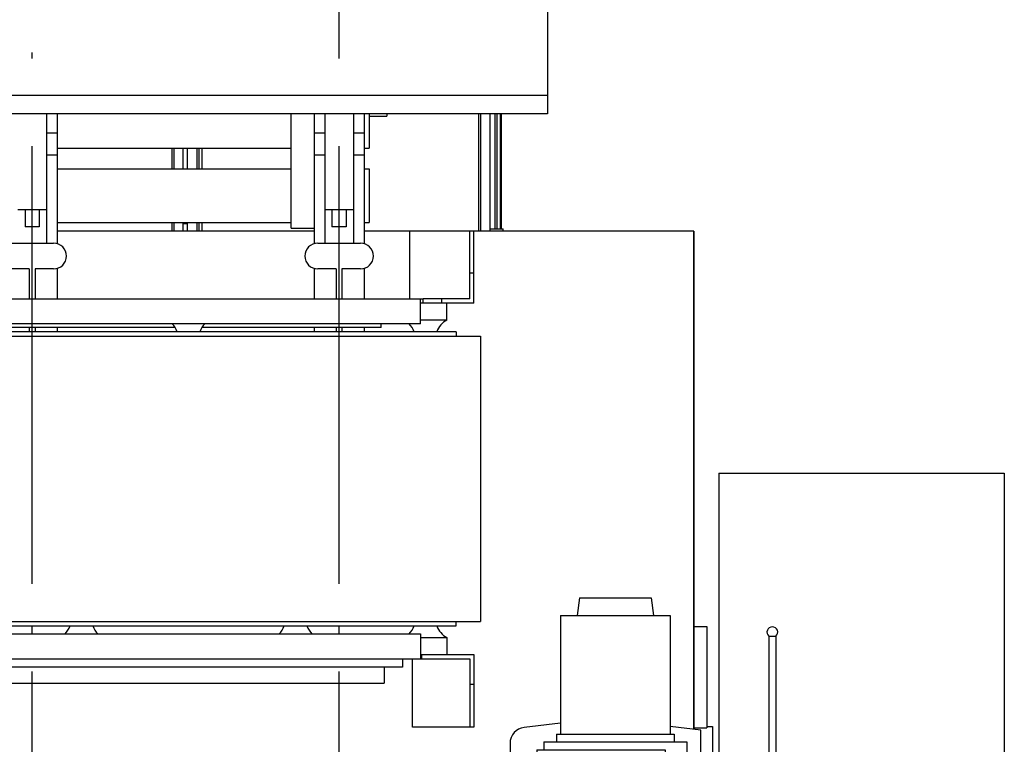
# Model space of a CAD drawing. Header units: millimetres. Extents: x 0 to 1189, y 0 to 841.
# Tile 94 of 131: x 542 to 597, y 492 to 532. Entities that reach past the tile are written whole.
import ezdxf
from ezdxf.enums import TextEntityAlignment as Align

# ---------------------------------------------------------------- set-up
doc = ezdxf.new("R2010")
doc.units = ezdxf.units.MM
doc.header["$LTSCALE"] = 65.395
doc.linetypes.add('CENTER', pattern=[0.6, 0.375, -0.075, 0.075, -0.075])
doc.layers.get('0').update_dxf_attribs({"linetype": 'CONTINUOUS'})
for name, color, linetype in [('25007_030000_IMO-2_SKL_PBL1176', 7, 'CONTINUOUS'), ('25007_030000_IMO-2_SKL_PBL1180', 7, 'CONTINUOUS'), ('25007_040000_IMO-2_SKL_PBL1140', 7, 'CONTINUOUS'), ('25007_040000_IMO-2_SKL_PBL1142', 7, 'CONTINUOUS'), ('25007_040000_IMO-2_SKL_PBL1144', 7, 'CONTINUOUS'), ('25007_040000_IMO-2_SKL_PBL1145', 7, 'CONTINUOUS'), ('25007_040000_IMO-2_SKL_PBL1146', 7, 'CONTINUOUS'), ('25007_040000_IMO-2_SKL_PBL1147', 7, 'CONTINUOUS'), ('25007_040000_TLKGS_KS_V_ABL1134', 7, 'CONTINUOUS'), ('25007_041000_TLKGS_KS_V_ABL1135', 7, 'CONTINUOUS'), ('25007_210700_21_SIMPLE1_A_ABL1175', 7, 'CONTINUOUS'), ('25007_210700_21_SIMPLE1_A_ABL1179', 7, 'CONTINUOUS'), ('25007_731000_20_SIMPLE1_B_ABL1136', 7, 'CONTINUOUS'), ('25007_731000_20_SIMPLE1_T1_B_PBL1137', 7, 'CONTINUOUS'), ('25007_733000_05_SIMPLE1_A_ABL1143', 7, 'CONTINUOUS'), ('25007_733000_05_SIMPLE1_T1_A_PBL1154', 7, 'CONTINUOUS'), ('25007_884500_26_SIMPLE1_T1_X_PBL1167', 7, 'CONTINUOUS'), ('25007_884500_26_SIMPLE1_T2_X_PBL1171', 7, 'CONTINUOUS'), ('25007_884500_26_SIMPLE1_T3_X_PBL1170', 7, 'CONTINUOUS'), ('25007_884500_26_SIMPLE1_X_ABL1139', 7, 'CONTINUOUS'), ('25007_884500_28_SIMPLE1_T1_X_PBL1168', 7, 'CONTINUOUS'), ('25007_884500_28_SIMPLE1_T2_X_PBL1172', 7, 'CONTINUOUS'), ('25007_884500_28_SIMPLE1_T3_X_PBL1173', 7, 'CONTINUOUS'), ('25007_884500_28_SIMPLE1_X_ABL1141', 7, 'CONTINUOUS'), ('25087_000000_IMO-2_SKL_PBL1048', 7, 'CONTINUOUS'), ('25087_000000_IMO-2_SKL_PBL1049', 7, 'CONTINUOUS'), ('25087_000000_IMO-2_SKL_PBL1051', 7, 'CONTINUOUS'), ('25087_000000_IMO-2_SKL_PBL1053', 7, 'CONTINUOUS'), ('25087_000000_IMO-2_SKL_PBL1054', 7, 'CONTINUOUS'), ('25087_000000_IMO-2_SKL_PBL1055', 7, 'CONTINUOUS'), ('25087_000000_IMO-2_SKL_PBL1057', 7, 'CONTINUOUS'), ('25087_000000_TLKGS_MARKETING_ABL846', 7, 'CONTINUOUS'), ('25087_000000_TRENNSTELLEN_TLKGS_PBL1046', 7, 'CONTINUOUS'), ('25087_030000_TLKGS_V_ABL847', 7, 'CONTINUOUS'), ('25087_100000_TLKGS_V_ABL1023', 7, 'CONTINUOUS'), ('25087_111000_21_SIMPLE1_A_ABL1024', 7, 'CONTINUOUS'), ('25087_111000_21_SIMPLE1_T1_A_PBL1025', 7, 'CONTINUOUS'), ('25087_111000_21_SIMPLE1_T2_A_PBL1169', 7, 'CONTINUOUS'), ('25087_111000_21_SIMPLE1_T2_A_PBL1177', 7, 'CONTINUOUS'), ('25087_111200_24_SIMPLE1_X_ABL1047', 7, 'CONTINUOUS'), ('25087_122000_01_SIMPLE1_D_ABL1050', 7, 'CONTINUOUS'), ('25087_171000_21_SIMPLE1_A_ABL1052', 7, 'CONTINUOUS'), ('25087_171000_21_SIMPLE1_T1_A_PBL1178', 7, 'CONTINUOUS'), ('25087_200000_TLKGS_V_ABL1095', 7, 'CONTINUOUS'), ('25087_700000_TLKGS_V_ABL848', 7, 'CONTINUOUS'), ('25087_727000_27_SIMPLE1_B_ABL849', 7, 'CONTINUOUS'), ('25087_727000_27_SIMPLE1_T1_B_PBL850', 7, 'CONTINUOUS'), ('25087_727200_01_SIMPLE1_T1_X_PBL1094', 7, 'CONTINUOUS'), ('25087_727200_01_SIMPLE1_X_ABL1056', 7, 'CONTINUOUS'), ('25087_800000_TLKGS_V_ABL1086', 7, 'CONTINUOUS'), ('25087_832000_02_SIMPLE1_B_ABL1087', 7, 'CONTINUOUS'), ('25087_832000_02_SIMPLE1_T1_B_PBL1088', 7, 'CONTINUOUS'), ('8M25C_GENSET_GENERATOR_ABL1132', 7, 'CONTINUOUS'), ('8M25C_GENSET_KPL_GRUNDRAHMEN_ABL933', 7, 'CONTINUOUS'), ('8M25C_GENSET_SCHUTZHAUBE_ABL1130', 7, 'CONTINUOUS'), ('8M25C_GENSET_SCHUTZHAUBE_T1_PBL1131', 7, 'CONTINUOUS'), ('new_view_5_VBL843', 7, 'CONTINUOUS')]:
    doc.layers.add(name, color=color, linetype=linetype)
doc.styles.get("Standard").update_dxf_attribs({"font": 'txt', "width": 0.6})
doc.dimstyles.new('DIMSTYLE_2', dxfattribs={"dimtxt": 3.5, "dimasz": 3.5, "dimexe": 1.8, "dimexo": 0, "dimgap": 0.875, "dimtad": 1, "dimlfac": 25, "dimdsep": 46, "dimtxsty": 'Standard', "dimblk": '_FILLED', "dimblk1": '_FILLED', "dimblk2": '_FILLED', "dimcen": 0.09, "dimadec": 0, "dimazin": 0, "dimtp": 2, "dimtm": 2, "dimtfac": 1, "dimtofl": 0, "dimtmove": 0, "dimatfit": 3, "dimldrblk": '_FILLED', "dimfxl": 1, "dimtolj": 1, "dimarcsym": 0})

# ---------------------------------------------------------------- blocks, each defined once
blk = doc.blocks.new('_FILLED')
at = {"color": 0, "linetype": 'ByBlock'}
blk.add_solid([(0, 0), (-1, 0.167), (-1, -0.167)], dxfattribs=at)
blk = doc.blocks.new('*D10')
at = {"color": 2, "linetype": 'Continuous'}
for p, q in [((371.92, 584.92), (371.92, 596.714)), ((560, 530.6), (560, 596.714)), ((371.92, 594.914), (465.96, 594.914)), ((560, 594.914), (465.96, 594.914))]:
    blk.add_line(p, q, dxfattribs=at)
at = {"color": 2, "linetype": 'Continuous', "xscale": 3.5, "yscale": 3.5, "zscale": 3.5, "rotation": 180}
blk.add_blockref('_FILLED', (371.92, 594.914), dxfattribs=at)
at = {"color": 2, "linetype": 'Continuous', "xscale": 3.5, "yscale": 3.5, "zscale": 3.5}
blk.add_blockref('_FILLED', (560, 594.914), dxfattribs=at)
at = {"color": 2, "linetype": 'Continuous', "width": 0.690476}
blk.add_text('4702', height=3.5, dxfattribs=at).set_placement((465.96, 595.789), align=Align.CENTER)
blk = doc.blocks.new('25087_727000_27_SIMPLE1_T1_B_PBL850', base_point=(472.175, 552.173))
at = {"layer": '25087_727000_27_SIMPLE1_T1_B_PBL850', "color": 7, "linetype": 'Continuous'}
for p, q in [((571.68, 561.818), (571.68, 527.16)), ((571.68, 528.2), (429.946, 528.2)), ((571.68, 527.16), (429.946, 527.16))]:
    blk.add_line(p, q, dxfattribs=at)
blk = doc.blocks.new('25087_000000_IMO-2_SKL_PBL1055', base_point=(496.94, 491.1))
at = {"layer": '25087_000000_IMO-2_SKL_PBL1055', "color": 40, "linetype": 'Continuous'}
for p, q in [((558.6, 520.6), (544.2, 520.6)), ((563.96, 520.6), (561.4, 520.6)), ((579.88, 520.6), (567.56, 520.6)), ((579.88, 492.687), (579.88, 520.6))]:
    blk.add_line(p, q, dxfattribs=at)
blk = doc.blocks.new('25087_727000_27_SIMPLE1_B_ABL849', base_point=(476.275, 519.393))
at = {"layer": '25087_000000_IMO-2_SKL_PBL1055'}
blk.add_blockref('25087_000000_IMO-2_SKL_PBL1055', (496.94, 491.1), dxfattribs=at)
at = {"layer": '25087_727000_27_SIMPLE1_T1_B_PBL850'}
blk.add_blockref('25087_727000_27_SIMPLE1_T1_B_PBL850', (472.175, 552.173), dxfattribs=at)
blk = doc.blocks.new('25087_000000_IMO-2_SKL_PBL1057', base_point=(496.94, 491.1))
at = {"layer": '25087_000000_IMO-2_SKL_PBL1057', "color": 40, "linetype": 'Continuous'}
for p, q in [((558.6, 520.6), (544.2, 520.6)), ((563.96, 520.6), (561.4, 520.6)), ((579.88, 520.6), (567.56, 520.6)), ((579.88, 492.687), (579.88, 520.6))]:
    blk.add_line(p, q, dxfattribs=at)
blk = doc.blocks.new('25087_727200_01_SIMPLE1_T1_X_PBL1094', base_point=(499.8, 519.68))
at = {"layer": '25087_727200_01_SIMPLE1_T1_X_PBL1094', "color": 7, "linetype": 'Continuous'}
for p, q in [((543.6, 527.16), (543.6, 519.92)), ((544.2, 527.16), (544.2, 519.892)), ((558.6, 527.16), (558.6, 519.892)), ((559.2, 527.16), (559.2, 519.92)), ((560.8, 527.16), (560.8, 519.92)), ((561.4, 527.16), (561.4, 519.892)), ((543.6, 526.104), (544.2, 526.104)), ((558.6, 526.104), (559.2, 526.104)), ((560.8, 526.104), (561.4, 526.104)), ((543.6, 524.864), (544.2, 524.864)), ((558.6, 524.864), (559.2, 524.864)), ((560.8, 524.864), (561.4, 524.864)), ((542, 521.8), (543.6, 521.8)), ((542.4, 521.8), (542.4, 520.84)), ((543.2, 521.8), (543.2, 520.84)), ((559.2, 521.8), (560.8, 521.8)), ((559.6, 521.8), (559.6, 520.84)), ((560.4, 521.8), (560.4, 520.84)), ((543.2, 520.84), (542.4, 520.84)), ((560.4, 520.84), (559.6, 520.84)), ((541.6, 519.92), (544, 519.92)), ((558.8, 519.92), (561.2, 519.92)), ((542.64, 518.48), (541.6, 518.48)), ((542.64, 518.48), (542.64, 516.8)), ((542.96, 518.48), (542.96, 516.8)), ((544, 518.48), (542.96, 518.48)), ((544.2, 518.508), (544.2, 516.8)), ((558.6, 518.508), (558.6, 516.8)), ((559.84, 518.48), (558.8, 518.48)), ((559.84, 518.48), (559.84, 516.8)), ((561.2, 518.48), (560.16, 518.48)), ((560.16, 518.48), (560.16, 516.8)), ((561.4, 518.508), (561.4, 516.8)), ((542.64, 515.2), (542.64, 514.96)), ((542.96, 515.2), (542.96, 514.96)), ((544.2, 515.2), (544.2, 514.96)), ((558.6, 515.2), (558.6, 514.96)), ((559.84, 515.2), (559.84, 514.96)), ((560.16, 515.2), (560.16, 514.96)), ((561.4, 515.2), (561.4, 514.96))]:
    blk.add_line(p, q, dxfattribs=at)
for centre, start, end in [((544, 519.2), 270, 90), ((558.8, 519.2), 90, 270), ((561.2, 519.2), 270, 90)]:
    blk.add_arc(centre, 0.72, start, end, dxfattribs=at)
blk = doc.blocks.new('25087_727200_01_SIMPLE1_X_ABL1056', base_point=(496.94, 494.3801))
at = {"layer": '25087_000000_IMO-2_SKL_PBL1057'}
blk.add_blockref('25087_000000_IMO-2_SKL_PBL1057', (496.94, 491.1), dxfattribs=at)
at = {"layer": '25087_727200_01_SIMPLE1_T1_X_PBL1094'}
blk.add_blockref('25087_727200_01_SIMPLE1_T1_X_PBL1094', (499.8, 519.6801), dxfattribs=at)
blk = doc.blocks.new('25087_700000_TLKGS_V_ABL848', base_point=(476.275, 519.393))
at = {"layer": '25087_727000_27_SIMPLE1_B_ABL849'}
blk.add_blockref('25087_727000_27_SIMPLE1_B_ABL849', (476.275, 519.393), dxfattribs=at)
at = {"layer": '25087_727200_01_SIMPLE1_X_ABL1056'}
blk.add_blockref('25087_727200_01_SIMPLE1_X_ABL1056', (496.94, 494.38), dxfattribs=at)
blk = doc.blocks.new('25087_111000_21_SIMPLE1_T1_A_PBL1025', base_point=(497.3, 491.1))
at = {"layer": '25087_111000_21_SIMPLE1_T1_A_PBL1025', "color": 7, "linetype": 'Continuous'}
for p, q in [((558.6, 520.6), (544.2, 520.6)), ((563.96, 520.6), (561.4, 520.6)), ((579.88, 520.6), (567.56, 520.6)), ((579.88, 520.6), (579.88, 492.687)), ((579.88, 498.44), (580.6, 498.44)), ((580.6, 498.44), (580.6, 492.76)), ((579.88, 492.76), (580.6, 492.76))]:
    blk.add_line(p, q, dxfattribs=at)
blk = doc.blocks.new('25087_111000_21_SIMPLE1_T2_A_PBL1169', base_point=(542.76, 522.921))
at = {"layer": '25087_111000_21_SIMPLE1_T2_A_PBL1169', "color": 7, "linetype": 'Continuous'}
for p, q in [((534.28, 525.242), (534.28, 524.084)), ((534.851, 524.084), (534.851, 525.242)), ((534.964, 524.084), (534.964, 525.242)), ((535.119, 524.084), (535.119, 525.242)), ((550.637, 524.084), (550.637, 525.242)), ((550.749, 524.084), (550.749, 525.242)), ((551.24, 525.242), (551.24, 524.084)), ((534.28, 521.084), (534.28, 520.6)), ((534.851, 520.6), (534.851, 521.084)), ((534.964, 520.6), (534.964, 521.084)), ((535.119, 520.6), (535.119, 521.084)), ((550.637, 520.6), (550.637, 521.084)), ((550.749, 520.6), (550.749, 521.084)), ((551.24, 521.084), (551.24, 520.6))]:
    blk.add_line(p, q, dxfattribs=at)
blk = doc.blocks.new('25087_111000_21_SIMPLE1_T2_A_PBL1177', base_point=(559.96, 523.88))
at = {"layer": '25087_111000_21_SIMPLE1_T2_A_PBL1177', "color": 7, "linetype": 'Continuous'}
for p, q in [((567.837, 520.6), (567.837, 527.16)), ((567.949, 520.6), (567.949, 527.16)), ((568.44, 527.16), (568.44, 520.6)), ((551.48, 525.242), (551.48, 524.084)), ((552.051, 524.084), (552.051, 525.242)), ((552.164, 524.084), (552.164, 525.242)), ((552.319, 524.084), (552.319, 525.242)), ((551.48, 521.084), (551.48, 520.6)), ((552.051, 520.6), (552.051, 521.084)), ((552.164, 520.6), (552.164, 521.084)), ((552.319, 520.6), (552.319, 521.084))]:
    blk.add_line(p, q, dxfattribs=at)
blk = doc.blocks.new('25087_111000_21_SIMPLE1_A_ABL1024', base_point=(497.3, 494.38))
at = {"layer": '25087_111000_21_SIMPLE1_T1_A_PBL1025'}
blk.add_blockref('25087_111000_21_SIMPLE1_T1_A_PBL1025', (497.3, 491.1), dxfattribs=at)
at = {"layer": '25087_111000_21_SIMPLE1_T2_A_PBL1169'}
blk.add_blockref('25087_111000_21_SIMPLE1_T2_A_PBL1169', (542.76, 522.921), dxfattribs=at)
at = {"layer": '25087_111000_21_SIMPLE1_T2_A_PBL1177'}
blk.add_blockref('25087_111000_21_SIMPLE1_T2_A_PBL1177', (559.96, 523.88), dxfattribs=at)
blk = doc.blocks.new('25087_000000_IMO-2_SKL_PBL1048', base_point=(496.94, 491.1))
at = {"layer": '25087_000000_IMO-2_SKL_PBL1048', "color": 40, "linetype": 'Continuous'}
for p, q in [((558.6, 520.6), (544.2, 520.6)), ((563.96, 520.6), (561.4, 520.6)), ((579.88, 520.6), (567.56, 520.6)), ((579.88, 492.687), (579.88, 520.6))]:
    blk.add_line(p, q, dxfattribs=at)
blk = doc.blocks.new('25087_111200_24_SIMPLE1_X_ABL1047', base_point=(496.94, 491.1))
at = {"layer": '25087_000000_IMO-2_SKL_PBL1048'}
blk.add_blockref('25087_000000_IMO-2_SKL_PBL1048', (496.94, 491.1), dxfattribs=at)
blk = doc.blocks.new('25087_000000_IMO-2_SKL_PBL1051', base_point=(496.94, 491.1))
at = {"layer": '25087_000000_IMO-2_SKL_PBL1051', "color": 40, "linetype": 'Continuous'}
for p, q in [((558.6, 520.6), (544.2, 520.6)), ((563.96, 520.6), (561.4, 520.6)), ((579.88, 520.6), (567.56, 520.6)), ((579.88, 492.687), (579.88, 520.6))]:
    blk.add_line(p, q, dxfattribs=at)
blk = doc.blocks.new('25087_122000_01_SIMPLE1_D_ABL1050', base_point=(496.94, 491.1))
at = {"layer": '25087_000000_IMO-2_SKL_PBL1051'}
blk.add_blockref('25087_000000_IMO-2_SKL_PBL1051', (496.94, 491.1), dxfattribs=at)
blk = doc.blocks.new('25087_000000_IMO-2_SKL_PBL1053', base_point=(496.94, 491.1))
at = {"layer": '25087_000000_IMO-2_SKL_PBL1053', "color": 40, "linetype": 'Continuous'}
for p, q in [((558.6, 520.6), (544.2, 520.6)), ((563.96, 520.6), (561.4, 520.6)), ((579.88, 520.6), (567.56, 520.6)), ((579.88, 492.687), (579.88, 520.6))]:
    blk.add_line(p, q, dxfattribs=at)
blk = doc.blocks.new('25087_171000_21_SIMPLE1_T1_A_PBL1178', base_point=(508.62, 523.88))
at = {"layer": '25087_171000_21_SIMPLE1_T1_A_PBL1178', "color": 7, "linetype": 'Continuous'}
for p, q in [((568.74, 520.72), (568.74, 527.16)), ((568.86, 520.72), (568.86, 527.16)), ((569.02, 527.16), (569.02, 520.758)), ((569.08, 527.16), (569.08, 520.72)), ((551.48, 521), (551.24, 521)), ((569.08, 520.962), (569.02, 520.962)), ((568.44, 520.72), (569.2, 520.72)), ((569.08, 520.758), (569.02, 520.758)), ((569.2, 520.6), (569.2, 520.72))]:
    blk.add_line(p, q, dxfattribs=at)
blk = doc.blocks.new('25087_171000_21_SIMPLE1_A_ABL1052', base_point=(496.94, 494.38))
at = {"layer": '25087_000000_IMO-2_SKL_PBL1053'}
blk.add_blockref('25087_000000_IMO-2_SKL_PBL1053', (496.94, 491.1), dxfattribs=at)
at = {"layer": '25087_171000_21_SIMPLE1_T1_A_PBL1178'}
blk.add_blockref('25087_171000_21_SIMPLE1_T1_A_PBL1178', (508.62, 523.88), dxfattribs=at)
blk = doc.blocks.new('25087_100000_TLKGS_V_ABL1023', base_point=(497.3, 494.3801))
at = {"layer": '25087_111000_21_SIMPLE1_A_ABL1024'}
blk.add_blockref('25087_111000_21_SIMPLE1_A_ABL1024', (497.3, 494.3801), dxfattribs=at)
at = {"layer": '25087_111200_24_SIMPLE1_X_ABL1047'}
blk.add_blockref('25087_111200_24_SIMPLE1_X_ABL1047', (496.94, 491.1), dxfattribs=at)
at = {"layer": '25087_122000_01_SIMPLE1_D_ABL1050'}
blk.add_blockref('25087_122000_01_SIMPLE1_D_ABL1050', (496.94, 491.1), dxfattribs=at)
at = {"layer": '25087_171000_21_SIMPLE1_A_ABL1052'}
blk.add_blockref('25087_171000_21_SIMPLE1_A_ABL1052', (496.94, 494.3801), dxfattribs=at)
blk = doc.blocks.new('25087_832000_02_SIMPLE1_T1_B_PBL1088', base_point=(496.98, 523.961))
at = {"layer": '25087_832000_02_SIMPLE1_T1_B_PBL1088', "color": 7, "linetype": 'Continuous'}
for p, q in [((557.32, 520.762), (557.32, 527.16)), ((561.68, 527.16), (561.68, 525.242)), ((561.68, 527.04), (562.68, 527.04)), ((562.68, 527.16), (562.68, 527.04)), ((544.2, 525.242), (557.32, 525.242)), ((561.4, 525.242), (561.68, 525.242)), ((544.2, 524.084), (557.32, 524.084)), ((561.4, 524.084), (561.68, 524.084)), ((561.68, 524.084), (561.68, 521.084)), ((544.2, 521.084), (557.32, 521.084)), ((561.4, 521.084), (561.68, 521.084)), ((557.32, 520.762), (558.6, 520.762))]:
    blk.add_line(p, q, dxfattribs=at)
blk = doc.blocks.new('25087_832000_02_SIMPLE1_B_ABL1087', base_point=(496.98, 523.961))
at = {"layer": '25087_832000_02_SIMPLE1_T1_B_PBL1088'}
blk.add_blockref('25087_832000_02_SIMPLE1_T1_B_PBL1088', (496.98, 523.961), dxfattribs=at)
blk = doc.blocks.new('25087_800000_TLKGS_V_ABL1086', base_point=(496.98, 523.961))
at = {"layer": '25087_832000_02_SIMPLE1_B_ABL1087'}
blk.add_blockref('25087_832000_02_SIMPLE1_B_ABL1087', (496.98, 523.961), dxfattribs=at)
blk = doc.blocks.new('25007_030000_IMO-2_SKL_PBL1176', base_point=(542.8, 480.04))
at = {"layer": '25007_030000_IMO-2_SKL_PBL1176', "color": 40, "linetype": 'Continuous'}
for p, q in [((542.8, 498.04), (542.8, 498.48)), ((542.8, 490.1), (542.8, 495.28)), ((542.8, 461.6), (542.8, 469.9))]:
    blk.add_line(p, q, dxfattribs=at)
blk = doc.blocks.new('25007_210700_21_SIMPLE1_A_ABL1175', base_point=(542.8, 480.04))
at = {"layer": '25007_030000_IMO-2_SKL_PBL1176'}
blk.add_blockref('25007_030000_IMO-2_SKL_PBL1176', (542.8, 480.04), dxfattribs=at)
blk = doc.blocks.new('25007_030000_IMO-2_SKL_PBL1180', base_point=(560, 480.04))
at = {"layer": '25007_030000_IMO-2_SKL_PBL1180', "color": 40, "linetype": 'Continuous'}
for p, q in [((560, 498.04), (560, 498.48)), ((560, 490.1), (560, 495.28)), ((560, 461.6), (560, 469.9))]:
    blk.add_line(p, q, dxfattribs=at)
blk = doc.blocks.new('25007_210700_21_SIMPLE1_A_ABL1179', base_point=(560, 480.04))
at = {"layer": '25007_030000_IMO-2_SKL_PBL1180'}
blk.add_blockref('25007_030000_IMO-2_SKL_PBL1180', (560, 480.04), dxfattribs=at)
blk = doc.blocks.new('25087_200000_TLKGS_V_ABL1095', base_point=(499.8, 486.9))
at = {"layer": '25007_210700_21_SIMPLE1_A_ABL1175'}
blk.add_blockref('25007_210700_21_SIMPLE1_A_ABL1175', (542.8, 480.04), dxfattribs=at)
at = {"layer": '25007_210700_21_SIMPLE1_A_ABL1179'}
blk.add_blockref('25007_210700_21_SIMPLE1_A_ABL1179', (560, 480.04), dxfattribs=at)
blk = doc.blocks.new('25087_030000_TLKGS_V_ABL847', base_point=(476.635, 519.393))
at = {"layer": '25087_100000_TLKGS_V_ABL1023'}
blk.add_blockref('25087_100000_TLKGS_V_ABL1023', (497.3, 494.38), dxfattribs=at)
at = {"layer": '25087_200000_TLKGS_V_ABL1095'}
blk.add_blockref('25087_200000_TLKGS_V_ABL1095', (499.8, 486.9), dxfattribs=at)
at = {"layer": '25087_700000_TLKGS_V_ABL848'}
blk.add_blockref('25087_700000_TLKGS_V_ABL848', (476.275, 519.393), dxfattribs=at)
at = {"layer": '25087_800000_TLKGS_V_ABL1086'}
blk.add_blockref('25087_800000_TLKGS_V_ABL1086', (496.98, 523.961), dxfattribs=at)
blk = doc.blocks.new('25007_731000_20_SIMPLE1_T1_B_PBL1137', base_point=(580.58, 477.72))
at = {"layer": '25007_731000_20_SIMPLE1_T1_B_PBL1137', "color": 7, "linetype": 'Continuous'}
for p, q in [((580.6, 492.84), (580.92, 492.84)), ((580.92, 492.84), (580.92, 487.5)), ((581.28, 491.04), (580.92, 491.4)), ((580.92, 480.7), (580.92, 462.73)), ((581.28, 468.96), (580.92, 468.6)), ((579.88, 462.73), (580.92, 462.73)), ((580.92, 462.73), (580.92, 462.6)), ((580.92, 462.6), (581.28, 462.6))]:
    blk.add_line(p, q, dxfattribs=at)
blk = doc.blocks.new('25007_040000_IMO-2_SKL_PBL1147', base_point=(565.64, 491.1))
at = {"layer": '25007_040000_IMO-2_SKL_PBL1147', "color": 40, "linetype": 'Continuous'}
for p, q in [((558.6, 520.6), (551.4, 520.6)), ((563.96, 520.6), (561.4, 520.6)), ((579.88, 520.6), (567.56, 520.6)), ((579.88, 492.687), (579.88, 520.6)), ((579.88, 487.5), (579.88, 491.004)), ((579.88, 477.196), (579.88, 480.7)), ((579.88, 461.6), (579.88, 475.513)), ((579.88, 467.2), (551.4, 467.2))]:
    blk.add_line(p, q, dxfattribs=at)
blk = doc.blocks.new('25007_731000_20_SIMPLE1_B_ABL1136', base_point=(566.34, 491.1))
at = {"layer": '25007_040000_IMO-2_SKL_PBL1147'}
blk.add_blockref('25007_040000_IMO-2_SKL_PBL1147', (565.64, 491.1), dxfattribs=at)
at = {"layer": '25007_731000_20_SIMPLE1_T1_B_PBL1137'}
blk.add_blockref('25007_731000_20_SIMPLE1_T1_B_PBL1137', (580.58, 477.72), dxfattribs=at)
blk = doc.blocks.new('25007_040000_IMO-2_SKL_PBL1140', base_point=(565.64, 491.1))
at = {"layer": '25007_040000_IMO-2_SKL_PBL1140', "color": 40, "linetype": 'Continuous'}
for p, q in [((558.6, 520.6), (551.4, 520.6)), ((563.96, 520.6), (561.4, 520.6)), ((579.88, 520.6), (567.56, 520.6)), ((579.88, 492.687), (579.88, 520.6)), ((579.88, 487.5), (579.88, 491.004)), ((579.88, 477.196), (579.88, 480.7)), ((579.88, 461.6), (579.88, 475.513)), ((579.88, 467.2), (551.4, 467.2))]:
    blk.add_line(p, q, dxfattribs=at)
blk = doc.blocks.new('25007_884500_26_SIMPLE1_T1_X_PBL1167', base_point=(551.56, 494.72))
at = {"layer": '25007_884500_26_SIMPLE1_T1_X_PBL1167', "color": 7, "linetype": 'Continuous'}
for p, q in [((539, 492.8), (539, 496.64)), ((539.56, 496.64), (539.56, 496.16)), ((563.56, 496.64), (563.56, 496.16)), ((564.12, 492.8), (564.12, 496.64)), ((563.56, 496.16), (539.56, 496.16)), ((540.6, 496.16), (540.6, 495.28)), ((562.52, 496.16), (562.52, 495.28)), ((535.56, 495.2), (535.56, 492.8)), ((535.8, 495.2), (535.8, 492.8)), ((540.6, 495.28), (562.52, 495.28)), ((567.32, 495.2), (567.32, 492.8)), ((567.56, 495.2), (567.56, 492.8)), ((535.56, 492.8), (535.8, 492.8)), ((535.8, 492.8), (539, 492.8)), ((567.32, 492.8), (564.12, 492.8)), ((567.56, 492.8), (567.32, 492.8))]:
    blk.add_line(p, q, dxfattribs=at)
blk = doc.blocks.new('25007_884500_26_SIMPLE1_T3_X_PBL1170', base_point=(535.645, 506.72))
at = {"layer": '25007_884500_26_SIMPLE1_T3_X_PBL1170', "color": 7, "linetype": 'Continuous'}
for p, q in [((535.46, 514.72), (535.46, 498.72)), ((535.46, 514.72), (535.83, 514.72)), ((535.46, 498.72), (535.83, 498.72))]:
    blk.add_line(p, q, dxfattribs=at)
blk = doc.blocks.new('25007_884500_26_SIMPLE1_T2_X_PBL1171', base_point=(551.56, 517.9))
at = {"layer": '25007_884500_26_SIMPLE1_T2_X_PBL1171', "color": 7, "linetype": 'Continuous'}
for p, q in [((535.56, 518.24), (535.56, 520.6)), ((535.56, 520.6), (539.16, 520.6)), ((535.8, 518.24), (535.8, 520.6)), ((539.16, 516.8), (539.16, 520.6)), ((567.32, 520.6), (563.96, 520.6)), ((563.96, 516.8), (563.96, 520.6)), ((567.56, 520.6), (567.32, 520.6)), ((567.32, 518.24), (567.32, 520.6)), ((567.56, 518.24), (567.56, 520.6)), ((540.76, 515.2), (540.76, 515.4)), ((562.36, 515.2), (562.36, 515.4)), ((550.8, 515.2), (540.76, 515.2)), ((562.36, 515.2), (552.32, 515.2))]:
    blk.add_line(p, q, dxfattribs=at)
blk = doc.blocks.new('25007_884500_26_SIMPLE1_X_ABL1139', base_point=(557.67, 491.1))
at = {"layer": '25007_040000_IMO-2_SKL_PBL1140'}
blk.add_blockref('25007_040000_IMO-2_SKL_PBL1140', (565.64, 491.1), dxfattribs=at)
at = {"layer": '25007_884500_26_SIMPLE1_T1_X_PBL1167'}
blk.add_blockref('25007_884500_26_SIMPLE1_T1_X_PBL1167', (551.56, 494.72), dxfattribs=at)
at = {"layer": '25007_884500_26_SIMPLE1_T2_X_PBL1171'}
blk.add_blockref('25007_884500_26_SIMPLE1_T2_X_PBL1171', (551.56, 517.9), dxfattribs=at)
at = {"layer": '25007_884500_26_SIMPLE1_T3_X_PBL1170'}
blk.add_blockref('25007_884500_26_SIMPLE1_T3_X_PBL1170', (535.645, 506.72), dxfattribs=at)
blk = doc.blocks.new('25007_040000_IMO-2_SKL_PBL1142', base_point=(565.64, 491.1))
at = {"layer": '25007_040000_IMO-2_SKL_PBL1142', "color": 40, "linetype": 'Continuous'}
for p, q in [((558.6, 520.6), (551.4, 520.6)), ((563.96, 520.6), (561.4, 520.6)), ((579.88, 520.6), (567.56, 520.6)), ((579.88, 492.687), (579.88, 520.6)), ((579.88, 487.5), (579.88, 491.004)), ((579.88, 477.196), (579.88, 480.7)), ((579.88, 461.6), (579.88, 475.513)), ((579.88, 467.2), (551.4, 467.2))]:
    blk.add_line(p, q, dxfattribs=at)
blk = doc.blocks.new('25007_884500_28_SIMPLE1_T1_X_PBL1168', base_point=(551.56, 495.84))
at = {"layer": '25007_884500_28_SIMPLE1_T1_X_PBL1168', "color": 7, "linetype": 'Continuous'}
for p, q in [((536.56, 498.48), (536.56, 498.72)), ((536.56, 498.48), (566.56, 498.48)), ((566.56, 498.48), (566.56, 498.72)), ((537.08, 497.825), (537.08, 496.88)), ((537.08, 497.825), (538.56, 497.825)), ((538.56, 498.04), (538.56, 496.64)), ((538.56, 498.04), (564.56, 498.04)), ((564.56, 498.04), (564.56, 496.64)), ((564.56, 497.825), (566.04, 497.825)), ((566.04, 497.825), (566.04, 496.88)), ((535.56, 492.8), (535.56, 496.88)), ((535.56, 496.88), (538.506, 496.88)), ((535.8, 496.64), (535.8, 492.8)), ((535.8, 496.64), (538.506, 496.64)), ((538.506, 496.88), (538.506, 496.64)), ((538.506, 496.88), (538.56, 496.88)), ((538.506, 496.64), (564.614, 496.64)), ((539, 492.8), (539, 496.64)), ((564.12, 492.8), (564.12, 496.64)), ((564.56, 496.88), (564.614, 496.88)), ((564.614, 496.88), (567.56, 496.88)), ((564.614, 496.88), (564.614, 496.64)), ((564.614, 496.64), (567.32, 496.64)), ((567.32, 496.64), (567.32, 492.8)), ((567.56, 496.88), (567.56, 492.8)), ((540.6, 496.16), (540.6, 495.28)), ((562.52, 496.16), (562.52, 495.28)), ((535.56, 495.2), (535.8, 495.2)), ((540.6, 495.28), (562.52, 495.28)), ((567.56, 495.2), (567.32, 495.2)), ((535.56, 492.8), (535.8, 492.8)), ((535.8, 492.8), (539, 492.8)), ((567.32, 492.8), (564.12, 492.8)), ((567.56, 492.8), (567.32, 492.8))]:
    blk.add_line(p, q, dxfattribs=at)
for centre, start, end in [((536.509, 498.88), 298.4343, 340.5301), ((540.051, 498.88), 199.4699, 224.6555), ((543.789, 498.88), 315.3445, 340.5301), ((547.331, 498.88), 199.4699, 224.6555), ((555.789, 498.88), 315.3445, 340.5301), ((559.331, 498.88), 199.4699, 224.6555), ((563.069, 498.88), 315.3445, 340.5301), ((566.611, 498.88), 199.4699, 241.5657)]:
    blk.add_arc(centre, 1.2, start, end, dxfattribs=at)
blk = doc.blocks.new('25007_884500_28_SIMPLE1_T2_X_PBL1172', base_point=(551.56, 517.58))
at = {"layer": '25007_884500_28_SIMPLE1_T2_X_PBL1172', "color": 7, "linetype": 'Continuous'}
for p, q in [((535.56, 516.56), (535.56, 520.6)), ((535.8, 520.6), (535.56, 520.6)), ((535.8, 516.8), (535.8, 520.6)), ((535.8, 520.6), (539.16, 520.6)), ((539.16, 516.8), (539.16, 520.6)), ((567.56, 520.6), (563.96, 520.6)), ((563.96, 516.8), (563.96, 520.6)), ((567.32, 516.8), (567.32, 520.6)), ((567.56, 516.56), (567.56, 520.6)), ((535.8, 518.24), (535.56, 518.24)), ((567.56, 518.24), (567.32, 518.24)), ((538.407, 516.56), (535.56, 516.56)), ((538.407, 516.8), (535.8, 516.8)), ((537.08, 515.615), (537.08, 516.56)), ((537.36, 516.56), (537.36, 516.8)), ((538.407, 516.56), (538.407, 516.8)), ((538.407, 516.8), (564.713, 516.8)), ((538.56, 516.56), (538.407, 516.56)), ((538.56, 515.4), (538.56, 516.8)), ((564.56, 515.4), (564.56, 516.8)), ((564.713, 516.56), (564.56, 516.56)), ((567.32, 516.8), (564.713, 516.8)), ((564.713, 516.56), (564.713, 516.8)), ((567.56, 516.56), (564.713, 516.56)), ((565.76, 516.56), (565.76, 516.8)), ((566.04, 515.615), (566.04, 516.56)), ((538.56, 515.615), (537.08, 515.615)), ((564.56, 515.4), (538.56, 515.4)), ((540.76, 515.2), (540.76, 515.4)), ((562.36, 515.2), (562.36, 515.4)), ((566.04, 515.615), (564.56, 515.615)), ((536.56, 514.96), (536.56, 514.72)), ((566.56, 514.96), (536.56, 514.96)), ((550.8, 515.2), (540.76, 515.2)), ((562.36, 515.2), (552.32, 515.2)), ((566.56, 514.96), (566.56, 514.72))]:
    blk.add_line(p, q, dxfattribs=at)
for centre, start, end in [((536.509, 514.56), 19.4699, 61.5657), ((540.051, 514.56), 135.3445, 160.5301), ((549.789, 514.56), 19.4699, 44.6555), ((553.331, 514.56), 135.3445, 160.5301), ((563.069, 514.56), 19.4699, 44.6555), ((566.611, 514.56), 118.4343, 160.5301)]:
    blk.add_arc(centre, 1.2, start, end, dxfattribs=at)
blk = doc.blocks.new('25007_884500_28_SIMPLE1_T3_X_PBL1173', base_point=(551.88, 506.72))
at = {"layer": '25007_884500_28_SIMPLE1_T3_X_PBL1173', "color": 7, "linetype": 'Continuous'}
for p, q in [((535.83, 514.72), (535.83, 498.72)), ((535.83, 514.72), (567.93, 514.72)), ((567.93, 514.72), (567.93, 498.72)), ((535.83, 498.72), (567.93, 498.72))]:
    blk.add_line(p, q, dxfattribs=at)
blk = doc.blocks.new('25007_884500_28_SIMPLE1_X_ABL1141', base_point=(557.72, 491.1))
at = {"layer": '25007_040000_IMO-2_SKL_PBL1142'}
blk.add_blockref('25007_040000_IMO-2_SKL_PBL1142', (565.64, 491.1), dxfattribs=at)
at = {"layer": '25007_884500_28_SIMPLE1_T1_X_PBL1168'}
blk.add_blockref('25007_884500_28_SIMPLE1_T1_X_PBL1168', (551.56, 495.84), dxfattribs=at)
at = {"layer": '25007_884500_28_SIMPLE1_T2_X_PBL1172'}
blk.add_blockref('25007_884500_28_SIMPLE1_T2_X_PBL1172', (551.56, 517.58), dxfattribs=at)
at = {"layer": '25007_884500_28_SIMPLE1_T3_X_PBL1173'}
blk.add_blockref('25007_884500_28_SIMPLE1_T3_X_PBL1173', (551.88, 506.72), dxfattribs=at)
blk = doc.blocks.new('25007_040000_IMO-2_SKL_PBL1144', base_point=(565.64, 491.1))
at = {"layer": '25007_040000_IMO-2_SKL_PBL1144', "color": 40, "linetype": 'Continuous'}
for p, q in [((558.6, 520.6), (551.4, 520.6)), ((563.96, 520.6), (561.4, 520.6)), ((579.88, 520.6), (567.56, 520.6)), ((579.88, 492.687), (579.88, 520.6)), ((579.88, 487.5), (579.88, 491.004)), ((579.88, 477.196), (579.88, 480.7)), ((579.88, 461.6), (579.88, 475.513)), ((579.88, 467.2), (551.4, 467.2))]:
    blk.add_line(p, q, dxfattribs=at)
blk = doc.blocks.new('25007_733000_05_SIMPLE1_T1_A_PBL1154', base_point=(578, 487.483))
at = {"layer": '25007_733000_05_SIMPLE1_T1_A_PBL1154', "color": 7, "linetype": 'Continuous'}
for p, q in [((573.48, 500.06), (573.339, 499.06)), ((573.48, 500.06), (577.48, 500.06)), ((577.48, 500.06), (577.621, 499.06)), ((572.4, 499.06), (578.56, 499.06)), ((572.4, 499.06), (572.4, 492.42)), ((578.56, 499.06), (578.56, 492.42)), ((584.08, 497.9), (584.48, 497.9)), ((584.08, 497.9), (584.08, 488.257)), ((584.48, 497.9), (584.48, 488.317)), ((572.4, 493.035), (570.374, 492.794)), ((580.28, 492.64), (578.56, 492.844)), ((572.18, 492.42), (578.78, 492.42)), ((572.18, 492.42), (572.18, 491.98)), ((578.78, 492.42), (578.78, 491.98)), ((580.28, 491.004), (580.28, 492.64)), ((569.58, 491.9), (569.58, 476.3)), ((571.48, 491.98), (579.48, 491.98)), ((571.48, 491.98), (571.48, 491.54)), ((579.48, 491.98), (579.48, 491.14)), ((571.08, 491.54), (578.28, 491.54)), ((571.08, 491.54), (571.08, 488.3)), ((578.28, 491.54), (578.28, 488.3)), ((579.48, 491.14), (578.28, 491.14)), ((579.78, 491.004), (580.28, 491.004)), ((579.78, 487.5), (579.78, 491.004)), ((586.12, 488.101), (586.12, 489.465)), ((586.32, 488.101), (586.32, 489.465)), ((581.48, 488.384), (583.48, 488.384)), ((581.48, 488.384), (581.48, 486.698)), ((582.44, 488.357), (584.08, 488.357)), ((582.44, 487.984), (582.44, 488.357)), ((583.48, 488.384), (583.48, 488.357)), ((584.72, 488.577), (584.44, 488.157)), ((584.48, 488.417), (584.72, 488.777)), ((584.72, 488.577), (584.72, 488.777)), ((584.989, 488.288), (585.089, 488.438)), ((585.089, 488.438), (585.089, 488.638)), ((585.089, 488.438), (585.162, 488.401)), ((585.162, 488.401), (585.248, 488.53)), ((585.162, 488.201), (585.162, 488.401)), ((585.248, 488.33), (585.248, 488.53)), ((578.28, 488.3), (571.08, 488.3)), ((571.88, 488.3), (571.88, 478.3)), ((577.48, 488.3), (577.48, 485.375)), ((578.28, 488.3), (578.28, 478.94)), ((578.28, 487.949), (579.78, 487.949)), ((581.48, 488.184), (582.44, 488.184)), ((581.48, 487.984), (583.48, 487.984)), ((584.44, 488.157), (582.44, 488.157)), ((583.48, 487.984), (583.48, 487.784)), ((584.44, 488.157), (584.44, 488.197)), ((585.162, 488.201), (584.989, 488.288)), ((585.248, 488.33), (585.162, 488.201)), ((586.028, 488.001), (585.428, 487.481)), ((586.028, 488.201), (585.628, 487.855)), ((585.628, 487.655), (585.628, 487.855)), ((586.12, 488.201), (586.028, 488.201)), ((586.028, 488.201), (586.028, 488.001)), ((586.403, 488.001), (586.028, 488.001)), ((586.403, 488.201), (586.32, 488.201)), ((586.403, 485.403), (586.403, 488.201)), ((571.88, 487.46), (571.08, 487.185)), ((581.48, 487.5), (578.28, 487.5)), ((581.48, 487.784), (583.48, 487.784)), ((583.48, 487.784), (583.48, 486.698)), ((585.428, 487.655), (585.628, 487.655)), ((585.428, 487.481), (585.428, 487.655)), ((585.628, 487.481), (585.711, 487.481)), ((585.711, 487.481), (585.853, 487.604)), ((571.08, 487.185), (571.08, 481.015)), ((581.48, 486.698), (583.48, 486.698)), ((583.48, 486.944), (585.26, 486.944)), ((585.26, 487.031), (585.46, 487.031)), ((585.26, 486.944), (585.26, 487.031)), ((585.28, 487.031), (585.28, 480.7)), ((585.711, 486.815), (585.28, 486.815)), ((585.711, 486.815), (585.711, 486.615)), ((585.711, 486.615), (585.28, 486.615)), ((585.28, 486.269), (586.12, 486.269)), ((585.84, 486.269), (585.84, 481.928)), ((586.12, 486.269), (586.12, 485.403)), ((585.84, 485.819), (586.12, 485.819)), ((585.84, 485.499), (586.12, 485.499)), ((586.12, 485.403), (586.403, 485.403)), ((577.48, 482.825), (577.48, 478.3)), ((585.28, 481.928), (585.84, 481.928)), ((571.88, 480.74), (571.08, 481.015)), ((585.28, 480.7), (578.28, 480.7)), ((579.78, 477.196), (579.78, 480.7)), ((578.28, 480.251), (579.78, 480.251)), ((577.48, 478.94), (578.28, 478.94)), ((571.88, 478.3), (577.48, 478.3)), ((573.28, 478.3), (573.28, 477.604)), ((576.08, 478.3), (576.08, 477.604)), ((573.28, 477.604), (576.08, 477.604)), ((573.84, 477.604), (573.84, 476.604)), ((575.52, 477.604), (575.52, 476.604)), ((580.28, 477.196), (579.78, 477.196)), ((580.28, 475.56), (580.28, 477.196)), ((578.16, 476.22), (571.2, 476.22)), ((573.84, 476.604), (572.501, 476.22)), ((573.84, 476.604), (575.52, 476.604)), ((575.52, 476.604), (576.859, 476.22)), ((570.374, 475.406), (570.815, 475.354)), ((578.16, 475.18), (571.2, 475.18)), ((572.275, 475.18), (574.574, 474.906)), ((574.786, 474.906), (577.085, 475.18)), ((578.545, 475.354), (580.28, 475.56))]:
    blk.add_line(p, q, dxfattribs=at)
blk.add_circle((586.22, 489.637), 0.2, dxfattribs=at)
for centre, radius, start, end in [((584.28, 498.124), 0.3, 311.8103, 228.1897), ((570.48, 491.9), 0.9, 96.789, 180), ((570.48, 476.3), 0.9, 180, 263.211), ((571.2, 475.7), 0.52, 90, 270), ((578.16, 475.7), 0.52, 270, 90), ((574.68, 475.8), 0.9, 263.211, 276.789)]:
    blk.add_arc(centre, radius, start, end, dxfattribs=at)
blk.add_ellipse((584.28, 488.017), major_axis=(0.195, 0.315), ratio=0.145898, start_param=-0.875325, end_param=-0.231824, dxfattribs=at)
for points, knots in [([(584.72, 488.777), (584.753, 488.77), (584.88, 488.738), (585.004, 488.686), (585.089, 488.638)], [0, 0, 0, 0, 0.253178, 1, 1, 1, 1]), ([(585.089, 488.438), (585.004, 488.486), (584.88, 488.538), (584.753, 488.57), (584.72, 488.577)], [0, 0, 0, 0, 0.746822, 1, 1, 1, 1]), ([(585.248, 488.53), (585.353, 488.446), (585.532, 488.242), (585.616, 487.983), (585.628, 487.855)], [0, 0, 0, 0, 0.511084, 1, 1, 1, 1]), ([(584.28, 488.157), (584.254, 488.157), (584.205, 488.162), (584.132, 488.183), (584.08, 488.226), (584.08, 488.257)], [0, 0, 0, 0, 0.324331, 0.612802, 1, 1, 1, 1]), ([(584.44, 488.197), (584.43, 488.19), (584.38, 488.165), (584.323, 488.157), (584.28, 488.157)], [0, 0, 0, 0, 0.216549, 1, 1, 1, 1]), ([(585.628, 487.655), (585.616, 487.783), (585.532, 488.042), (585.353, 488.246), (585.248, 488.33)], [0, 0, 0, 0, 0.488916, 1, 1, 1, 1]), ([(586.12, 488.101), (586.12, 488.086), (586.151, 488.059), (586.202, 488.05), (586.261, 488.05), (586.32, 488.075), (586.32, 488.101)], [0, 0, 0, 0, 0.196321, 0.422947, 0.670307, 1, 1, 1, 1]), ([(585.46, 487.031), (585.484, 487.065), (585.568, 487.203), (585.617, 487.362), (585.628, 487.481)], [0, 0, 0, 0, 0.255459, 1, 1, 1, 1]), ([(586.118, 487.546), (585.997, 487.462), (585.79, 487.247), (585.711, 486.955), (585.711, 486.815)], [0, 0, 0, 0, 0.513228, 1, 1, 1, 1]), ([(586.118, 487.346), (585.997, 487.262), (585.79, 487.047), (585.711, 486.755), (585.711, 486.615)], [0, 0, 0, 0, 0.513228, 1, 1, 1, 1]), ([(585.853, 487.604), (585.881, 487.629), (585.955, 487.661), (586.072, 487.651), (586.168, 487.588), (586.194, 487.515), (586.194, 487.481)], [0, 0, 0, 0, 0.25594, 0.518983, 0.768743, 1, 1, 1, 1]), ([(586.194, 487.481), (586.194, 487.455), (586.179, 487.401), (586.141, 487.361), (586.118, 487.346)], [0, 0, 0, 0, 0.486772, 1, 1, 1, 1])]:
    blk.add_open_spline(points, degree=3, knots=knots, dxfattribs=at)
for points in [[(586.157, 487.581), (586.146, 487.567), (586.133, 487.556), (586.118, 487.546)], [(571.88, 482.825), (571.88, 483.25), (571.889, 484.1), (571.88, 484.95), (571.88, 485.375)], [(577.48, 485.375), (577.48, 484.95), (577.471, 484.1), (577.48, 483.25), (577.48, 482.825)]]:
    blk.add_open_spline(points, degree=3, dxfattribs=at)
blk = doc.blocks.new('25007_733000_05_SIMPLE1_A_ABL1143', base_point=(565.64, 491.1))
at = {"layer": '25007_040000_IMO-2_SKL_PBL1144'}
blk.add_blockref('25007_040000_IMO-2_SKL_PBL1144', (565.64, 491.1), dxfattribs=at)
at = {"layer": '25007_733000_05_SIMPLE1_T1_A_PBL1154'}
blk.add_blockref('25007_733000_05_SIMPLE1_T1_A_PBL1154', (578, 487.483), dxfattribs=at)
blk = doc.blocks.new('25007_041000_TLKGS_KS_V_ABL1135', base_point=(558.37, 491.1))
at = {"layer": '25007_731000_20_SIMPLE1_B_ABL1136'}
blk.add_blockref('25007_731000_20_SIMPLE1_B_ABL1136', (566.34, 491.1), dxfattribs=at)
at = {"layer": '25007_733000_05_SIMPLE1_A_ABL1143'}
blk.add_blockref('25007_733000_05_SIMPLE1_A_ABL1143', (565.64, 491.1), dxfattribs=at)
at = {"layer": '25007_884500_26_SIMPLE1_X_ABL1139'}
blk.add_blockref('25007_884500_26_SIMPLE1_X_ABL1139', (557.67, 491.1), dxfattribs=at)
at = {"layer": '25007_884500_28_SIMPLE1_X_ABL1141'}
blk.add_blockref('25007_884500_28_SIMPLE1_X_ABL1141', (557.72, 491.1), dxfattribs=at)
blk = doc.blocks.new('25007_040000_TLKGS_KS_V_ABL1134', base_point=(558.37, 491.1))
at = {"layer": '25007_041000_TLKGS_KS_V_ABL1135'}
blk.add_blockref('25007_041000_TLKGS_KS_V_ABL1135', (558.37, 491.1), dxfattribs=at)
blk = doc.blocks.new('25087_000000_TLKGS_MARKETING_ABL846', base_point=(467.061, 519.393))
at = {"layer": '25007_040000_TLKGS_KS_V_ABL1134'}
blk.add_blockref('25007_040000_TLKGS_KS_V_ABL1134', (558.37, 491.1), dxfattribs=at)
at = {"layer": '25087_030000_TLKGS_V_ABL847'}
blk.add_blockref('25087_030000_TLKGS_V_ABL847', (476.635, 519.393), dxfattribs=at)
blk = doc.blocks.new('25087_000000_IMO-2_SKL_PBL1054', base_point=(496.94, 491.1))
at = {"layer": '25087_000000_IMO-2_SKL_PBL1054', "color": 40, "linetype": 'Continuous'}
for p, q in [((558.6, 520.6), (544.2, 520.6)), ((563.96, 520.6), (561.4, 520.6)), ((579.88, 520.6), (567.56, 520.6)), ((579.88, 492.687), (579.88, 520.6))]:
    blk.add_line(p, q, dxfattribs=at)
blk = doc.blocks.new('8M25C_GENSET_KPL_GRUNDRAHMEN_ABL933', base_point=(560.77, 475.1))
at = {"layer": '25087_000000_IMO-2_SKL_PBL1054'}
blk.add_blockref('25087_000000_IMO-2_SKL_PBL1054', (496.94, 491.1), dxfattribs=at)
blk = doc.blocks.new('25087_000000_TRENNSTELLEN_TLKGS_PBL1046', base_point=(496.94, 496.1))
at = {"layer": '25087_000000_TRENNSTELLEN_TLKGS_PBL1046', "color": 40, "linetype": 'Continuous'}
for p, q in [((558.6, 520.6), (544.2, 520.6)), ((563.96, 520.6), (561.4, 520.6)), ((579.88, 520.6), (567.56, 520.6)), ((579.88, 492.687), (579.88, 520.6))]:
    blk.add_line(p, q, dxfattribs=at)
blk = doc.blocks.new('25087_000000_IMO-2_SKL_PBL1049', base_point=(561.66, 496.1))
at = {"layer": '25087_000000_IMO-2_SKL_PBL1049', "color": 2, "linetype": 'CENTER'}
for p, q in [((542.8, 461.6), (542.8, 530.6)), ((560, 461.6), (560, 530.6))]:
    blk.add_line(p, q, dxfattribs=at)
at = {"layer": '25087_000000_IMO-2_SKL_PBL1049', "color": 40, "linetype": 'Continuous'}
for p, q in [((558.6, 520.6), (544.2, 520.6)), ((563.96, 520.6), (561.4, 520.6)), ((579.88, 520.6), (567.56, 520.6)), ((579.88, 492.687), (579.88, 520.6))]:
    blk.add_line(p, q, dxfattribs=at)
blk = doc.blocks.new('8M25C_GENSET_SCHUTZHAUBE_T1_PBL1131', base_point=(589.28, 484.32))
at = {"layer": '8M25C_GENSET_SCHUTZHAUBE_T1_PBL1131', "color": 7, "linetype": 'Continuous'}
for p, q in [((581.28, 507.04), (597.28, 507.04)), ((581.28, 507.04), (581.28, 487.5)), ((597.28, 507.04), (597.28, 461.6)), ((581.28, 461.6), (581.28, 480.7)), ((581.28, 464.8), (597.28, 464.8)), ((581.28, 461.92), (597.28, 461.92))]:
    blk.add_line(p, q, dxfattribs=at)
blk = doc.blocks.new('25007_040000_IMO-2_SKL_PBL1146', base_point=(565.64, 491.1))
at = {"layer": '25007_040000_IMO-2_SKL_PBL1146', "color": 40, "linetype": 'Continuous'}
for p, q in [((558.6, 520.6), (551.4, 520.6)), ((563.96, 520.6), (561.4, 520.6)), ((579.88, 520.6), (567.56, 520.6)), ((579.88, 492.687), (579.88, 520.6)), ((579.88, 487.5), (579.88, 491.004)), ((579.88, 477.196), (579.88, 480.7)), ((579.88, 461.6), (579.88, 475.513)), ((579.88, 467.2), (551.4, 467.2))]:
    blk.add_line(p, q, dxfattribs=at)
blk = doc.blocks.new('8M25C_GENSET_SCHUTZHAUBE_ABL1130', base_point=(574.34, 491.1))
at = {"layer": '25007_040000_IMO-2_SKL_PBL1146'}
blk.add_blockref('25007_040000_IMO-2_SKL_PBL1146', (565.64, 491.1), dxfattribs=at)
at = {"layer": '8M25C_GENSET_SCHUTZHAUBE_T1_PBL1131'}
blk.add_blockref('8M25C_GENSET_SCHUTZHAUBE_T1_PBL1131', (589.28, 484.32), dxfattribs=at)
blk = doc.blocks.new('25007_040000_IMO-2_SKL_PBL1145', base_point=(565.64, 491.1))
at = {"layer": '25007_040000_IMO-2_SKL_PBL1145', "color": 40, "linetype": 'Continuous'}
for p, q in [((558.6, 520.6), (551.4, 520.6)), ((563.96, 520.6), (561.4, 520.6)), ((579.88, 520.6), (567.56, 520.6)), ((579.88, 492.687), (579.88, 520.6)), ((579.88, 487.5), (579.88, 491.004)), ((579.88, 477.196), (579.88, 480.7)), ((579.88, 461.6), (579.88, 475.513)), ((579.88, 467.2), (551.4, 467.2))]:
    blk.add_line(p, q, dxfattribs=at)
blk = doc.blocks.new('8M25C_GENSET_GENERATOR_ABL1132', base_point=(632.86, 507.48))
at = {"layer": '25007_040000_IMO-2_SKL_PBL1145'}
blk.add_blockref('25007_040000_IMO-2_SKL_PBL1145', (565.64, 491.1), dxfattribs=at)
blk = doc.blocks.new('NEW_VIEW_5_VBL843', base_point=(538.926, 507.257))
at = {"layer": '25087_000000_IMO-2_SKL_PBL1049'}
blk.add_blockref('25087_000000_IMO-2_SKL_PBL1049', (561.66, 496.1), dxfattribs=at)
at = {"layer": '25087_000000_TLKGS_MARKETING_ABL846'}
blk.add_blockref('25087_000000_TLKGS_MARKETING_ABL846', (467.061, 519.393), dxfattribs=at)
at = {"layer": '25087_000000_TRENNSTELLEN_TLKGS_PBL1046'}
blk.add_blockref('25087_000000_TRENNSTELLEN_TLKGS_PBL1046', (496.94, 496.1), dxfattribs=at)
at = {"layer": '8M25C_GENSET_GENERATOR_ABL1132'}
blk.add_blockref('8M25C_GENSET_GENERATOR_ABL1132', (632.86, 507.48), dxfattribs=at)
at = {"layer": '8M25C_GENSET_KPL_GRUNDRAHMEN_ABL933'}
blk.add_blockref('8M25C_GENSET_KPL_GRUNDRAHMEN_ABL933', (560.77, 475.1), dxfattribs=at)
at = {"layer": '8M25C_GENSET_SCHUTZHAUBE_ABL1130'}
blk.add_blockref('8M25C_GENSET_SCHUTZHAUBE_ABL1130', (574.34, 491.1), dxfattribs=at)

msp = doc.modelspace()

# ---------------------------------------------------------------- block references
at = {"layer": 'new_view_5_VBL843'}
msp.add_blockref('NEW_VIEW_5_VBL843', (538.92612, 507.25684), dxfattribs=at)

# ---------------------------------------------------------------- dimensions: what is measured, and where the dimension line sits
at = {"color": 2, "linetype": 'Continuous'}
dim = msp.add_linear_dim(base=(371.92, 594.91368), p1=(560, 530.6), p2=(371.92, 584.92), angle=180, dimstyle='DIMSTYLE_2', dxfattribs=at)
dim.commit()
dim.dimension.update_dxf_attribs({"geometry": '*D10', "text_midpoint": (465.62667, 594.91368), "dimtype": 160})

doc.saveas('drawing.dxf')
